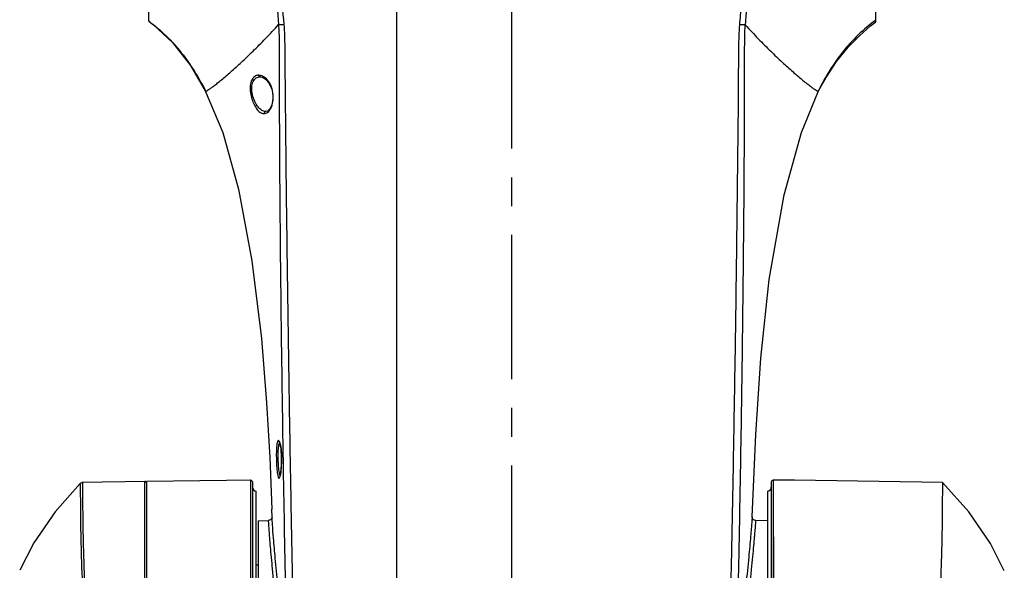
# Model space of a CAD drawing. Header units: millimetres. Extents: x 5828 to 6704, y 123 to 421.
# Tile 13 of 145: x 6357 to 6370, y 257 to 264. Entities that reach past the tile are written whole.
import ezdxf

# ---------------------------------------------------------------- set-up
doc = ezdxf.new("R2010")
doc.units = ezdxf.units.MM
doc.linetypes.add('CENTER', pattern=[0.6, 0.375, -0.075, 0.075, -0.075])
doc.layers.add('中心线', color=7, linetype='Continuous')
doc.layers.add('外形图', color=7, linetype='Continuous')

msp = doc.modelspace()

# ---------------------------------------------------------------- linework, layer by layer
at = {"layer": '中心线', "linetype": 'CENTER', "ltscale": 5}
msp.add_line((6363.2184, 232.6078), (6363.2184, 284.1719), dxfattribs=at)
at = {"layer": '外形图', "color": 7, "linetype": 'Continuous'}
for p, q in [((6358.4935, 264.2656), (6358.4935, 279.6767)), ((6367.9534, 264.2562), (6367.9534, 279.6819)), ((6361.7184, 268.6022), (6361.7184, 260.0431)), ((6359.946, 263.5395), (6359.9463, 263.5395)), ((6359.2292, 263.3568), (6359.2291, 263.357)), ((6359.2345, 263.3547), (6359.2292, 263.3568)), ((6367.2087, 263.3567), (6367.2035, 263.3547)), ((6360.0168, 263.0894), (6360.0162, 263.0893)), ((6361.7188, 260.0431), (6361.7188, 254.83)), ((6357.6041, 258.2493), (6357.6041, 258.2414)), ((6358.4356, 250.9119), (6358.4428, 258.2765)), ((6358.4424, 256.5828), (6358.4428, 258.2765)), ((6358.4545, 258.2739), (6358.4428, 258.2765)), ((6358.4684, 245.9638), (6358.4684, 258.2768)), ((6359.818, 258.2945), (6359.8121, 250.6378)), ((6359.818, 258.2945), (6359.8181, 256.1332)), ((6359.8434, 258.2695), (6359.8434, 250.6356)), ((6360.2018, 258.3437), (6360.2007, 258.3408)), ((6366.5934, 258.2693), (6366.5934, 250.6356)), ((6366.6193, 258.2945), (6366.6248, 250.6378)), ((6359.8934, 250.2921), (6359.8934, 258.1515)), ((6366.5434, 258.1514), (6366.5434, 250.2891)), ((6360.0989, 257.8074), (6360.0954, 257.9145)), ((6359.9184, 257.7651), (6360.05, 257.7674)), ((6359.9184, 257.7651), (6359.9184, 250.1181)), ((6366.3444, 257.8156), (6366.3444, 257.8159)), ((6366.5434, 257.7647), (6366.3933, 257.7673)), ((6359.9184, 257.1888), (6359.8934, 257.1888))]:
    msp.add_line(p, q, dxfattribs=at)
for points in [[(6358.4935, 264.2657), (6358.5562, 264.2176), (6358.8044, 263.9852), (6359.0358, 263.6882), (6359.2292, 263.3568)], [(6367.2087, 263.3567), (6367.3051, 263.5329), (6367.4437, 263.7419), (6367.5931, 263.9252), (6367.7401, 264.0753), (6367.886, 264.2028), (6367.9534, 264.2563)], [(6359.9463, 263.5395), (6359.9737, 263.5343), (6360.0252, 263.5012), (6360.0669, 263.4461), (6360.0947, 263.3792), (6360.1079, 263.3087), (6360.1076, 263.2393), (6360.0945, 263.1756), (6360.0701, 263.1247), (6360.0379, 263.0947), (6360.0162, 263.0893)], [(6359.2289, 263.3569), (6359.4563, 262.8142), (6359.6618, 262.0806), (6359.8359, 261.1456), (6359.9596, 260.1366), (6360.0275, 259.2984), (6360.0681, 258.5885), (6360.0954, 257.9145)], [(6366.3443, 257.8146), (6366.3902, 258.8862), (6366.4581, 259.8811), (6366.5677, 260.9017), (6366.7602, 262.0072), (6366.9851, 262.8176), (6367.2092, 263.3569)], [(6361.7184, 260.0431), (6361.7191, 258.533), (6361.7187, 257.1597)], [(6360.1955, 258.7881), (6360.1949, 258.7886), (6360.1947, 258.7881), (6360.1999, 258.7752)], [(6360.1999, 258.7752), (6360.2074, 258.7458), (6360.2152, 258.6955), (6360.221, 258.6221), (6360.2223, 258.5399), (6360.2191, 258.462), (6360.2135, 258.4037), (6360.2072, 258.3648), (6360.2018, 258.3437)], [(6357.6041, 258.2493), (6357.275, 257.8826), (6356.9995, 257.4788), (6356.8154, 257.1204)], [(6357.6381, 258.2634), (6357.6276, 258.262), (6357.61, 258.2541), (6357.6041, 258.2492)], [(6358.4431, 258.2764), (6358.1887, 258.2725), (6357.8925, 258.2677), (6357.6382, 258.2634)], [(6358.4684, 258.2515), (6358.4645, 258.2649), (6358.4545, 258.2739)], [(6359.818, 258.2945), (6359.5048, 258.2909), (6358.4684, 258.2768)], [(6359.8435, 258.2694), (6359.8405, 258.2813), (6359.8324, 258.2902), (6359.8213, 258.2944), (6359.818, 258.2945)], [(6366.6193, 258.2945), (6366.6177, 258.2945), (6366.6056, 258.2909), (6366.5968, 258.282), (6366.5934, 258.2699)], [(6368.8186, 258.263), (6366.8963, 258.2913), (6366.6187, 258.2945)], [(6369.6247, 257.1133), (6369.4438, 257.4678), (6369.1627, 257.8816), (6368.8186, 258.263)], [(6366.6193, 258.1738), (6366.6192, 257.4118), (6366.6194, 255.9897)], [(6360.0781, 257.7766), (6360.0542, 257.7677), (6360.05, 257.7674)], [(6360.0987, 257.8125), (6360.0987, 257.8122), (6360.0983, 257.8094), (6360.097, 257.8033), (6360.0921, 257.7919), (6360.0781, 257.7766)], [(6366.3933, 257.7673), (6366.3867, 257.7679), (6366.3635, 257.7778), (6366.3499, 257.7942), (6366.3454, 257.8067), (6366.3445, 257.8125), (6366.3444, 257.8148), (6366.3444, 257.8156)]]:
    msp.add_lwpolyline(points, dxfattribs=at)
for centre, radius, start, end in [((6360.2062, 258.8098), 0.0249, 209.66889, 242.09697), ((6359.5206, 258.4895), 0.6987, 351.27468, 352.66265), ((6359.4003, 258.5053), 0.8201, 352.63678, 353.10193), ((6359.8463, 258.4343), 0.3683, 348.14491, 348.89004), ((6877.1387, 266.9764), 516.966, 180.957086, 181.333656), ((6359.8934, 258.2015), 0.05, 180, 270), ((6366.5434, 258.2014), 0.05, 270, 0)]:
    msp.add_arc(centre, radius, start, end, dxfattribs=at)
for points, knots in [([(6358.4931, 267.7364), (6358.6242, 267.632), (6358.8093, 267.4599), (6359.029, 267.2063), (6359.2357, 266.9415), (6359.4709, 266.5928), (6359.713, 266.15), (6359.9141, 265.6874), (6360.0768, 265.2105), (6360.1953, 264.7213), (6360.2383, 264.3885), (6360.2517, 264.2218)], [0, 0, 0, 0, 0.1248807, 0.1873888, 0.2499457, 0.375108, 0.5003447, 0.6255045, 0.7505204, 0.8753595, 1, 1, 1, 1]), ([(6358.4931, 267.7364), (6358.6216, 267.6303), (6358.8619, 267.3972), (6359.2818, 266.8777), (6359.6247, 266.2993), (6359.8805, 265.6822), (6360.0315, 265.2049), (6360.1372, 264.7167), (6360.1742, 264.3859), (6360.1838, 264.2203)], [0, 0, 0, 0, 0.1250001, 0.2501293, 0.5005181, 0.6257808, 0.7508311, 0.8755582, 1, 1, 1, 1]), ([(6366.1833, 264.2177), (6366.1871, 264.2588), (6366.1927, 264.3414), (6366.2128, 264.5057), (6366.2446, 264.7103), (6366.2962, 264.9534), (6366.3803, 265.2743), (6366.5124, 265.6683), (6366.7096, 266.1265), (6366.9075, 266.4928), (6367.0855, 266.7738), (6367.2286, 266.9781), (6367.3816, 267.175), (6367.5451, 267.3629), (6367.6911, 267.5103), (6367.8128, 267.6229), (6367.8764, 267.6762), (6367.9104, 267.6999)], [0, 0, 0, 0, 0.0311473, 0.0623054, 0.1246439, 0.1870266, 0.2494515, 0.3744207, 0.4995743, 0.6248291, 0.6874695, 0.7500818, 0.8126474, 0.875158, 0.9376045, 0.9688093, 1, 1, 1, 1]), ([(6367.9104, 267.6999), (6367.7863, 267.5917), (6367.5486, 267.362), (6367.1359, 266.8462), (6366.8014, 266.272), (6366.5508, 265.6612), (6366.4273, 265.2676), (6366.3505, 264.9476), (6366.3045, 264.7055), (6366.2777, 264.502), (6366.2637, 264.3592), (6366.2577, 264.2774), (6366.2558, 264.2365), (6366.2544, 264.2161)], [0, 0, 0, 0, 0.124939, 0.2501332, 0.5005717, 0.6258044, 0.7507913, 0.8131962, 0.8755364, 0.9377867, 0.9689064, 0.9844524, 1, 1, 1, 1]), ([(6358.4935, 264.2669), (6358.5729, 264.2081), (6358.7238, 264.0795), (6358.9876, 263.7846), (6359.1453, 263.5307), (6359.2345, 263.3547)], [0, 0, 0, 0, 0.2501238, 0.5002696, 1, 1, 1, 1]), ([(6367.9534, 264.2773), (6367.872, 264.2192), (6367.7175, 264.0907), (6367.45, 263.7921), (6367.2929, 263.5334), (6367.2035, 263.3548)], [0, 0, 0, 0, 0.2502299, 0.5004386, 1, 1, 1, 1]), ([(6359.2345, 263.3547), (6359.2398, 263.3552), (6359.2532, 263.3615), (6359.2765, 263.3752), (6359.3081, 263.3971), (6359.3471, 263.4261), (6359.3929, 263.4622), (6359.4662, 263.5222), (6359.5701, 263.6116), (6359.7064, 263.7353), (6359.8568, 263.8789), (6360.0184, 264.0418), (6360.1276, 264.1586), (6360.1835, 264.2204)], [0, 0, 0, 0, 0.012345, 0.0335476, 0.0634216, 0.1014035, 0.146847, 0.1991587, 0.3220679, 0.4658227, 0.6277746, 0.8060336, 1, 1, 1, 1]), ([(6360.1836, 264.2203), (6360.1946, 263.9952), (6360.1898, 263.6569), (6360.192, 263.2061), (6360.1939, 262.7545), (6360.1968, 262.1892), (6360.2024, 261.5097), (6360.2095, 260.8293), (6360.2205, 259.9221), (6360.2303, 259.2418), (6360.2375, 258.7885)], [0, 0, 0, 0, 0.1244278, 0.1866994, 0.2490122, 0.3738253, 0.4989266, 0.624252, 0.7496504, 1, 1, 1, 1]), ([(6360.1838, 264.2203), (6360.1885, 264.2201), (6360.2112, 264.2196), (6360.2338, 264.2206), (6360.2517, 264.2218)], [0, 0, 0, 0, 0.2083264, 1, 1, 1, 1]), ([(6360.2517, 264.2218), (6360.2597, 264.1244), (6360.2648, 263.9289), (6360.2658, 263.6359), (6360.2682, 263.3428), (6360.2725, 262.9517), (6360.2773, 262.4623), (6360.2839, 261.8743), (6360.2916, 261.2854), (6360.3022, 260.4998), (6360.3168, 259.519), (6360.3363, 258.3454), (6360.3579, 257.1783), (6360.3815, 256.0194), (6360.3989, 255.2498), (6360.4082, 254.8667)], [0, 0, 0, 0, 0.0313264, 0.0626436, 0.093968, 0.1253068, 0.1880475, 0.2508957, 0.3138464, 0.376859, 0.5028255, 0.6283623, 0.753183, 0.877106, 1, 1, 1, 1]), ([(6366.0261, 254.862), (6366.0447, 255.632), (6366.0695, 256.7914), (6366.0984, 258.3423), (6366.119, 259.5158), (6366.1339, 260.4964), (6366.1442, 261.2819), (6366.1514, 261.8706), (6366.1575, 262.4585), (6366.166, 263.0454), (6366.1682, 263.5342), (6366.1701, 263.9249), (6366.176, 264.1203), (6366.1833, 264.2177)], [0, 0, 0, 0, 0.2469615, 0.3717933, 0.4973091, 0.6232385, 0.6862325, 0.7491659, 0.8119981, 0.874726, 0.9373689, 0.9686862, 1, 1, 1, 1]), ([(6366.1219, 254.8389), (6366.1402, 255.611), (6366.1649, 256.7735), (6366.1929, 258.3286), (6366.2121, 259.5053), (6366.225, 260.4885), (6366.2333, 261.2758), (6366.2385, 261.8657), (6366.2423, 262.4546), (6366.2474, 263.0425), (6366.2462, 263.5318), (6366.2455, 263.923), (6366.2492, 264.1185), (6366.2544, 264.2161)], [0, 0, 0, 0, 0.2470592, 0.3719556, 0.4975381, 0.6235022, 0.6864939, 0.7494096, 0.8122062, 0.8748796, 0.9374647, 0.9687418, 1, 1, 1, 1]), ([(6366.2544, 264.2161), (6366.2494, 264.2156), (6366.2257, 264.2144), (6366.202, 264.2162), (6366.1833, 264.2177)], [0, 0, 0, 0, 0.208103, 1, 1, 1, 1]), ([(6366.2544, 264.2161), (6366.3101, 264.1548), (6366.4189, 264.0391), (6366.5797, 263.8778), (6366.7292, 263.7356), (6366.8651, 263.6128), (6366.9688, 263.5237), (6367.0425, 263.4637), (6367.0888, 263.4274), (6367.1283, 263.398), (6367.1605, 263.3758), (6367.1843, 263.3618), (6367.1981, 263.3553), (6367.2035, 263.3548)], [0, 0, 0, 0, 0.1931856, 0.3704776, 0.5314007, 0.6746685, 0.7977771, 0.8504332, 0.896375, 0.9349803, 0.9655047, 0.9872747, 1, 1, 1, 1]), ([(6359.8828, 263.5514), (6359.8685, 263.5441), (6359.8408, 263.519), (6359.8173, 263.4622), (6359.8103, 263.3901), (6359.8188, 263.3106), (6359.8399, 263.2327), (6359.8699, 263.1643), (6359.9053, 263.1107), (6359.9342, 263.0835), (6359.9492, 263.0749)], [0, 0, 0, 0, 0.0893998, 0.1994874, 0.3356023, 0.4889903, 0.6430451, 0.7838419, 0.9034433, 1, 1, 1, 1]), ([(6360.0168, 263.0894), (6359.9992, 263.089), (6359.9594, 263.1027), (6359.9112, 263.1511), (6359.8699, 263.2215), (6359.8405, 263.3076), (6359.8297, 263.397), (6359.8437, 263.4761), (6359.8871, 263.5299), (6359.9276, 263.5398), (6359.946, 263.5395)], [0, 0, 0, 0, 0.0900866, 0.2030518, 0.3440007, 0.5049727, 0.6655892, 0.8006957, 0.9056999, 1, 1, 1, 1]), ([(6359.946, 263.5395), (6359.9408, 263.5396), (6359.9301, 263.5452), (6359.9261, 263.5558), (6359.9255, 263.5611)], [0, 0, 0, 0, 0.4972671, 1, 1, 1, 1]), ([(6359.9882, 263.5422), (6359.9852, 263.544), (6359.9731, 263.5503), (6359.96, 263.5547), (6359.9502, 263.557)], [0, 0, 0, 0, 0.260561, 1, 1, 1, 1]), ([(6360.0778, 263.1221), (6360.0961, 263.1545), (6360.1179, 263.2356), (6360.1108, 263.3595), (6360.0672, 263.4701), (6360.0161, 263.5263), (6359.9882, 263.5422)], [0, 0, 0, 0, 0.2410614, 0.528329, 0.7919762, 1, 1, 1, 1]), ([(6359.9954, 263.0616), (6360.0109, 263.0634), (6360.0461, 263.0752), (6360.0681, 263.1051), (6360.0778, 263.1221)], [0, 0, 0, 0, 0.443424, 1, 1, 1, 1]), ([(6359.9492, 263.0749), (6359.9529, 263.0727), (6359.9674, 263.0656), (6359.9836, 263.0622), (6359.9954, 263.0616)], [0, 0, 0, 0, 0.2663553, 1, 1, 1, 1]), ([(6360.0162, 263.0893), (6360.0106, 263.089), (6359.9981, 263.0822), (6359.9947, 263.0685), (6359.9954, 263.0616)], [0, 0, 0, 0, 0.4490446, 1, 1, 1, 1]), ([(6360.178, 258.8084), (6360.1756, 258.8069), (6360.1712, 258.8004), (6360.1641, 258.7795), (6360.1614, 258.7602), (6360.1597, 258.7456)], [0, 0, 0, 0, 0.1300549, 0.3364076, 1, 1, 1, 1]), ([(6360.2061, 258.7558), (6360.2032, 258.7694), (6360.1992, 258.788), (6360.1873, 258.808), (6360.1813, 258.8096)], [0, 0, 0, 0, 0.6886024, 1, 1, 1, 1]), ([(6360.1851, 258.7348), (6360.1865, 258.7446), (6360.1894, 258.7603), (6360.1948, 258.776), (6360.1986, 258.7808)], [0, 0, 0, 0, 0.6156055, 1, 1, 1, 1]), ([(6360.2144, 258.4068), (6360.2217, 258.4672), (6360.2249, 258.5593), (6360.2188, 258.6759), (6360.2114, 258.7314), (6360.2061, 258.7558)], [0, 0, 0, 0, 0.5211245, 0.7864559, 1, 1, 1, 1]), ([(6360.1597, 258.7456), (6360.1565, 258.7172), (6360.1535, 258.6539), (6360.154, 258.5565), (6360.1587, 258.4604), (6360.1646, 258.399), (6360.1689, 258.3719)], [0, 0, 0, 0, 0.229592, 0.5065523, 0.7799771, 1, 1, 1, 1]), ([(6360.1935, 258.3907), (6360.1889, 258.4158), (6360.1829, 258.4729), (6360.1782, 258.562), (6360.1779, 258.6515), (6360.1813, 258.7093), (6360.1851, 258.7348)], [0, 0, 0, 0, 0.2218566, 0.4981383, 0.775532, 1, 1, 1, 1]), ([(6360.1689, 258.3719), (6360.1708, 258.3599), (6360.1742, 258.3424), (6360.1803, 258.3238), (6360.1849, 258.3195)], [0, 0, 0, 0, 0.6569487, 1, 1, 1, 1]), ([(6360.2041, 258.3516), (6360.203, 258.3539), (6360.1981, 258.3665), (6360.1954, 258.3799), (6360.1935, 258.3907)], [0, 0, 0, 0, 0.1854335, 1, 1, 1, 1]), ([(6360.2077, 258.3633), (6360.208, 258.3649), (6360.2093, 258.3716), (6360.2104, 258.3783), (6360.2112, 258.3835)], [0, 0, 0, 0, 0.2356507, 1, 1, 1, 1]), ([(6357.6041, 258.2414), (6357.604, 258.1396), (6357.6046, 257.7985), (6357.6183, 257.1048), (6357.6709, 256.0833), (6357.7403, 255.3027), (6357.7879, 254.8747)], [0, 0, 0, 0, 0.0905432, 0.3032716, 0.617029, 1, 1, 1, 1]), ([(6357.817, 254.8783), (6357.7926, 255.1105), (6357.7489, 255.5593), (6357.7089, 256.1094), (6357.6833, 256.5212), (6357.6689, 256.8037), (6357.6581, 257.0657), (6357.6501, 257.3053), (6357.6446, 257.5208), (6357.6412, 257.7108), (6357.6392, 257.8739), (6357.6384, 257.9925), (6357.6382, 258.0732), (6357.6381, 258.1227), (6357.6381, 258.1648), (6357.6381, 258.1993), (6357.6381, 258.2233), (6357.6381, 258.2387), (6357.6381, 258.2473), (6357.6382, 258.254), (6357.638, 258.2589), (6357.6384, 258.2616), (6357.638, 258.2631), (6357.6382, 258.2633)], [0, 0, 0, 0, 0.2065405, 0.3987803, 0.4879261, 0.5715185, 0.6489996, 0.7198516, 0.7835725, 0.8397287, 0.8879296, 0.927854, 0.944642, 0.9592669, 0.9716876, 0.9818701, 0.9898003, 0.9929175, 0.9954677, 0.9974499, 0.9988647, 0.9997141, 1, 1, 1, 1]), ([(6360.1886, 258.3174), (6360.1918, 258.3178), (6360.1985, 258.3273), (6360.2011, 258.3361), (6360.2029, 258.3425)], [0, 0, 0, 0, 0.3305694, 1, 1, 1, 1]), ([(6360.2029, 258.3425), (6360.2032, 258.3437), (6360.2046, 258.349), (6360.2059, 258.3544), (6360.2068, 258.3586)], [0, 0, 0, 0, 0.2295, 1, 1, 1, 1]), ([(6368.8186, 258.263), (6368.819, 258.2625), (6368.8185, 258.261), (6368.8187, 258.2586), (6368.8186, 258.2537), (6368.8187, 258.2454), (6368.8186, 258.2327), (6368.8186, 258.2163), (6368.8186, 258.1963), (6368.8185, 258.1727), (6368.8185, 258.1341), (6368.8184, 258.077), (6368.8181, 257.9981), (6368.8175, 257.9055), (6368.8165, 257.7997), (6368.8149, 257.6808), (6368.8116, 257.4974), (6368.8047, 257.2389), (6368.792, 256.8961), (6368.7729, 256.5133), (6368.7464, 256.0956), (6368.7122, 255.6486), (6368.6693, 255.1786), (6368.6263, 254.7761), (6368.5887, 254.4487), (6368.5596, 254.2016), (6368.528, 253.9544), (6368.4811, 253.6249), (6368.4192, 253.2124), (6368.3425, 252.7165), (6368.2606, 252.22), (6368.1717, 251.7237), (6368.0756, 251.2279), (6367.9405, 250.5665), (6367.7622, 249.7402), (6367.5355, 248.7502), (6367.2956, 247.7623), (6367.0444, 246.7772), (6366.7863, 245.7947), (6366.6135, 245.1403), (6366.5256, 244.8138)], [0, 0, 0, 0, 0.0001343, 0.0003007, 0.0005334, 0.0011979, 0.002128, 0.0033239, 0.0047848, 0.0065103, 0.0084986, 0.0132538, 0.0190274, 0.0257951, 0.0335384, 0.0422359, 0.0518595, 0.0737486, 0.0989208, 0.1270482, 0.1577706, 0.1906621, 0.2253163, 0.2612272, 0.2793744, 0.2975627, 0.3157696, 0.3339925, 0.370534, 0.4072084, 0.4439818, 0.4808263, 0.5177311, 0.5546966, 0.6287888, 0.7030266, 0.777329, 0.8516333, 0.9258773, 1, 1, 1, 1]), ([(6360.05, 257.7674), (6360.0498, 257.7674), (6360.0498, 257.7658), (6360.0495, 257.764), (6360.0497, 257.7597), (6360.0499, 257.7516), (6360.0506, 257.7371), (6360.0519, 257.7153), (6360.0537, 257.6873), (6360.0561, 257.6531), (6360.059, 257.6129), (6360.0639, 257.5472), (6360.0716, 257.4506), (6360.0833, 257.3176), (6360.098, 257.1625), (6360.1158, 256.9864), (6360.136, 256.7903), (6360.1659, 256.4928), (6360.2023, 256.0811), (6360.2362, 255.5462), (6360.2514, 255.1716), (6360.2574, 254.9769)], [0, 0, 0, 0, 0.0002986, 0.0011412, 0.0025422, 0.0045028, 0.0100997, 0.017924, 0.0279652, 0.0402062, 0.0546273, 0.0712069, 0.1107324, 0.1585367, 0.2143171, 0.2777083, 0.3482812, 0.4255582, 0.5981747, 0.7912388, 1, 1, 1, 1]), ([(6360.3063, 254.9916), (6360.2952, 255.3501), (6360.2708, 255.8648), (6360.2165, 256.514), (6360.1761, 256.9179), (6360.1421, 257.253), (6360.1191, 257.5118), (6360.1064, 257.688), (6360.0999, 257.7773), (6360.0989, 257.8074)], [0, 0, 0, 0, 0.3810484, 0.5471789, 0.6920259, 0.8122708, 0.9049532, 0.9679935, 1, 1, 1, 1]), ([(6366.3443, 257.8156), (6366.3441, 257.807), (6366.342, 257.7815), (6366.338, 257.7309), (6366.3318, 257.6556), (6366.3193, 257.5074), (6366.2974, 257.2654), (6366.2607, 256.9121), (6366.2166, 256.4816), (6366.1753, 255.984), (6366.1438, 255.4318), (6366.1294, 255.0467), (6366.1246, 254.8474)], [0, 0, 0, 0, 0.0086429, 0.0257387, 0.051163, 0.0847633, 0.1756375, 0.2960111, 0.4426632, 0.6117416, 0.7990863, 1, 1, 1, 1]), ([(6366.1735, 254.8344), (6366.179, 255.0376), (6366.193, 255.4293), (6366.2264, 255.9896), (6366.2637, 256.422), (6366.2953, 256.7351), (6366.3171, 256.9418), (6366.3365, 257.1276), (6366.3528, 257.2914), (6366.3658, 257.4321), (6366.3747, 257.5343), (6366.3806, 257.6037), (6366.3842, 257.6463), (6366.3872, 257.6824), (6366.3897, 257.7122), (6366.3915, 257.7352), (6366.3927, 257.7505), (6366.3932, 257.7592), (6366.3936, 257.7637), (6366.3933, 257.7656), (6366.3936, 257.7673), (6366.3933, 257.7673)], [0, 0, 0, 0, 0.2072267, 0.3996669, 0.5722931, 0.6497356, 0.7205459, 0.7842219, 0.8403091, 0.8884173, 0.9282236, 0.9449293, 0.9594655, 0.9718076, 0.9819345, 0.9898283, 0.9954749, 0.9974521, 0.9988645, 0.9997118, 1, 1, 1, 1])]:
    msp.add_open_spline(points, degree=3, knots=knots, dxfattribs=at)
for points in [[(6359.9257, 263.5611), (6359.911, 263.5615), (6359.8959, 263.558), (6359.8828, 263.5514)], [(6359.9502, 263.557), (6359.9421, 263.5589), (6359.9339, 263.5602), (6359.9257, 263.5611)], [(6360.1813, 258.8096), (6360.1801, 258.8095), (6360.179, 258.809), (6360.178, 258.8084)], [(6360.1846, 258.7975), (6360.1825, 258.8011), (6360.1813, 258.8054), (6360.1813, 258.8096)], [(6360.2375, 258.7885), (6360.2399, 258.6394), (6360.2423, 258.4903), (6360.2448, 258.3412)], [(6360.1849, 258.3195), (6360.1859, 258.3185), (6360.1872, 258.3177), (6360.1886, 258.3174)], [(6360.1919, 258.3303), (6360.1897, 258.3264), (6360.1885, 258.3219), (6360.1886, 258.3174)]]:
    msp.add_open_spline(points, degree=3, dxfattribs=at)

doc.saveas('drawing.dxf')
